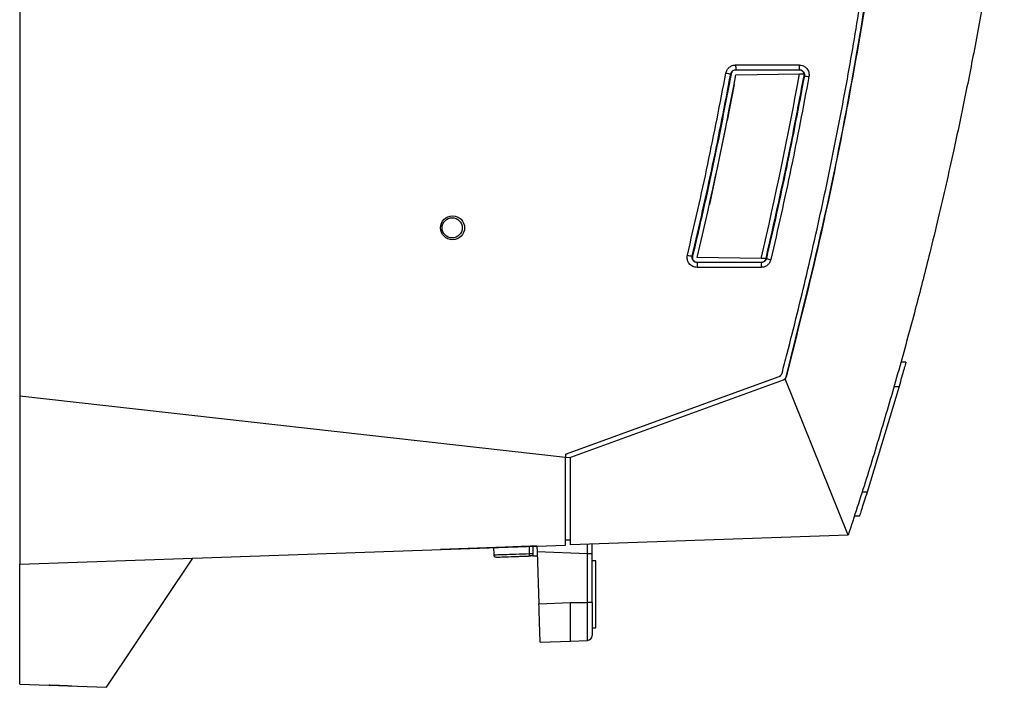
# Model space of a CAD drawing. Extents: x 189 to 1575, y -41 to 1223.
# Tile 1 of 60: x 189 to 394, y 391 to 530. Entities that reach past the tile are written whole.
import ezdxf

# ---------------------------------------------------------------- set-up
doc = ezdxf.new("R2010")
doc.units = 0
doc.layers.get('0').update_dxf_attribs({"linetype": 'CONTINUOUS'})

msp = doc.modelspace()

# ---------------------------------------------------------------- linework, layer by layer
at = {"color": 7, "linetype": 'Continuous'}
for p, q in [((189.13, 876.62), (189.13, 451.62)), ((338.16, 520.52), (351.38, 520.52)), ((338.19, 519.53), (351.41, 519.53)), ((338.19, 519.46), (338.19, 519.53)), ((351.41, 519.46), (338.19, 519.46)), ((351.41, 519.46), (351.41, 519.53)), ((351.45, 518.69), (352.38, 518.7)), ((337.14, 518.65), (337.21, 518.64)), ((338.19, 518.46), (351.45, 518.69)), ((352.4, 518.28), (352.47, 518.26)), ((337.82, 516.46), (336.37, 508.96)), ((336.07, 507.46), (332.69, 491.46)), ((329.11, 480.7), (329.18, 480.69)), ((343.45, 480.22), (330.15, 480.46)), ((344.47, 480.21), (343.45, 480.22)), ((344.55, 480.21), (344.48, 480.23)), ((189.13, 479.01), (189.08, 479.01)), ((343.47, 478.39), (330.12, 478.39)), ((330.15, 479.46), (330.15, 479.38)), ((330.15, 479.46), (343.51, 479.46)), ((343.51, 479.38), (330.15, 479.38)), ((343.51, 479.46), (343.51, 479.38)), ((373.6, 458.64), (372.57, 458.65)), ((302.76, 439.49), (347.19, 455.66)), ((361.58, 422.64), (348.46, 455.21)), ((348.02, 454.9), (303.76, 438.79)), ((372.18, 453.59), (365.53, 431.59)), ((371.14, 453.59), (372.18, 453.59)), ((189.13, 451.62), (302.76, 438.9)), ((189.13, 451.62), (189.13, 416.62)), ((302.76, 439.49), (302.76, 438.9)), ((302.76, 438.9), (303.76, 438.79)), ((302.76, 420.59), (302.76, 438.9)), ((303.76, 421.62), (303.76, 438.79)), ((303.76, 420.62), (303.76, 438.79)), ((365.53, 431.59), (364.48, 431.59)), ((363.94, 426.64), (362.89, 426.63)), ((361.58, 422.64), (303.76, 420.62)), ((225.13, 417.88), (302.76, 420.59)), ((295.25, 418.81), (295.25, 420.33)), ((295.93, 420.35), (295.91, 418.84)), ((296.77, 420.38), (295.93, 420.35)), ((296.77, 420.38), (296.81, 419.16)), ((303.76, 421.62), (302.76, 421.59)), ((308.26, 418.76), (308.26, 420.78)), ((290.17, 420.15), (276.69, 419.68)), ((287.75, 420.06), (287.78, 418.54)), ((287.75, 420.06), (287.78, 418.57)), ((291.57, 420.2), (291.57, 420.2)), ((295.25, 418.81), (295.91, 418.84)), ((295.9, 418.35), (295.27, 418.32)), ((295.9, 418.35), (296.84, 418.38)), ((307.3, 418.8), (296.81, 419.16)), ((296.81, 419.16), (297.19, 408.39)), ((307.3, 408.62), (307.3, 418.8)), ((308.26, 417.58), (308.26, 418.76)), ((189.13, 416.62), (225.13, 417.88)), ((189.13, 391.62), (189.13, 416.62)), ((207.13, 390.99), (225.13, 417.88)), ((308.26, 408.62), (308.26, 417.58)), ((309.06, 417.34), (308.26, 417.34)), ((297.19, 408.39), (303.76, 408.62)), ((303.76, 408.62), (307.3, 408.62)), ((308.26, 408.62), (307.3, 408.62)), ((308.26, 403.34), (309.06, 403.34)), ((297.46, 400.4), (303.76, 400.62)), ((303.76, 400.62), (307.3, 400.75)), ((189.13, 391.62), (207.13, 390.99))]:
    msp.add_line(p, q, dxfattribs=at)
at = {"color": 8, "linetype": 'Continuous'}
msp.add_line((307.3, 418.8), (307.3, 420.75), dxfattribs=at)
at = {"color": 7, "linetype": 'Continuous', "flags": 128}
msp.add_lwpolyline([(308.26, 418.76), (308.24, 418.77), (308.19, 418.77), (308.1, 418.77), (307.98, 418.77), (307.84, 418.78), (307.67, 418.79), (307.49, 418.79), (307.3, 418.8)], dxfattribs=at)
at = {"color": 7, "linetype": 'Continuous'}
msp.add_circle((279.13, 486.62), 2.1, dxfattribs=at)
for centre, radius, start, end in [((344.39, 561.93), 43.88, 259.1532, 260.4963), ((345.91, 520.29), 7.75, 178.2502, 185.6085), ((359.12, 520.29), 7.74, 178.2481, 185.614), ((-424.77, 660.08), 776, 346.61636, 349.48453), ((-424.77, 660.08), 789, 346.82356, 349.6768), ((360.51, 558.23), 40.77, 258.6262, 259.9759), ((336.4, 514.68), 34.75, 256.202, 257.8974), ((352.65, 511.59), 32.41, 255.537, 257.2355), ((337.87, 478.63), 7.75, 174.3915, 181.7498), ((351.21, 478.63), 7.74, 174.386, 181.7553), ((346.85, 456.6), 1, 290, 345.2271), ((307.26, 401.75), 1, 272, 0)]:
    msp.add_arc(centre, radius, start, end, dxfattribs=at)
msp.add_ellipse((279.22, 486.62), major_axis=(2.5, 0), ratio=0.99939, dxfattribs=at)
for points, knots in [([(348.65, 455.58), (351.29, 466.08), (356.58, 487.08), (362.89, 518.98), (368, 551.12), (371.77, 583.47), (374.21, 615.91), (375.42, 648.41), (375.11, 670.07), (374.95, 680.89)], [0, 0, 0, 0, 0.142675, 0.285456, 0.428476, 0.571532, 0.714551, 0.857329, 1, 1, 1, 1]), ([(347.82, 456.35), (348.17, 457.72), (349.97, 464.58), (353.02, 476.97), (356.75, 493.57), (359.55, 507.47), (362.14, 521.42), (364.5, 535.4), (366.56, 549.43), (368.4, 563.49), (370.02, 577.58), (371.33, 591.7), (372.42, 605.84), (373.28, 619.99), (373.84, 634.16), (374.17, 648.42), (374.3, 662.76), (374.08, 674.27), (373.98, 680.02)], [0, 0, 0, 0, 0.018826, 0.094136, 0.169445, 0.244755, 0.282408, 0.357718, 0.433027, 0.470681, 0.54599, 0.6213, 0.658953, 0.734262, 0.809572, 0.847225, 0.923595, 1, 1, 1, 1]), ([(369.11, 561.39), (367.92, 552.51), (365.54, 534.73), (360.81, 508.21), (355.3, 481.78), (350.87, 464.32), (348.65, 455.58)], [0, 0, 0, 0, 0.2491808, 0.4989077, 0.7491804, 1, 1, 1, 1]), ([(394.1, 561.39), (393.42, 556.74), (392.1, 547.74), (389.89, 534.71), (387.66, 522.58), (385.55, 512.06), (383.66, 503.2), (381.99, 495.74), (380.33, 488.58), (378.28, 480.15), (375.7, 470.08), (372.53, 458.38), (369.06, 446.35), (365.41, 434.38), (362.85, 426.53), (361.58, 422.64)], [0, 0, 0, 0, 0.098699, 0.191268, 0.277706, 0.358014, 0.416813, 0.468332, 0.518644, 0.571346, 0.650778, 0.737029, 0.826351, 0.914008, 1, 1, 1, 1]), ([(328.11, 480.93), (329.56, 487.23), (332.47, 499.81), (334.91, 512.49), (336.13, 518.83)], [0, 0, 0, 0, 0.500001, 1, 1, 1, 1]), ([(336.13, 518.83), (336.2, 519.06), (336.33, 519.52), (336.82, 520.07), (337.44, 520.45), (337.92, 520.5), (338.16, 520.52)], [0, 0, 0, 0, 0.250155, 0.50039, 0.750402, 1, 1, 1, 1]), ([(337.14, 518.65), (337.18, 518.77), (337.25, 519.01), (337.5, 519.3), (337.82, 519.49), (338.07, 519.51), (338.19, 519.53)], [0, 0, 0, 0, 0.249319, 0.501486, 0.749339, 1, 1, 1, 1]), ([(338.19, 519.46), (338.09, 519.45), (337.88, 519.43), (337.57, 519.27), (337.32, 518.99), (337.25, 518.76), (337.21, 518.64)], [0, 0, 0, 0, 0.219487, 0.466897, 0.73236, 1, 1, 1, 1]), ([(351.38, 520.52), (351.53, 520.51), (351.83, 520.49), (352.26, 520.34), (352.65, 520.11), (352.98, 519.79), (353.23, 519.41), (353.39, 518.99), (353.46, 518.54), (353.43, 518.23), (353.41, 518.09)], [0, 0, 0, 0, 0.125195, 0.250047, 0.374907, 0.499629, 0.623784, 0.749633, 0.875524, 1, 1, 1, 1]), ([(351.41, 519.53), (351.49, 519.52), (351.65, 519.51), (351.87, 519.44), (352.07, 519.31), (352.24, 519.15), (352.37, 518.95), (352.45, 518.73), (352.49, 518.5), (352.48, 518.34), (352.47, 518.26)], [0, 0, 0, 0, 0.125782, 0.250891, 0.374977, 0.49885, 0.622461, 0.74984, 0.876742, 1, 1, 1, 1]), ([(352.4, 518.28), (352.4, 518.39), (352.42, 518.62), (352.3, 518.95), (352.09, 519.22), (351.8, 519.4), (351.56, 519.45), (351.43, 519.46), (351.41, 519.46)], [0, 0, 0, 0, 0.1938234, 0.3871864, 0.589017, 0.7765058, 0.9668605, 1, 1, 1, 1]), ([(329.11, 480.7), (330.57, 487), (333.48, 499.6), (335.92, 512.3), (337.14, 518.65)], [0, 0, 0, 0, 0.499995, 1, 1, 1, 1]), ([(337.21, 518.64), (336.14, 513.05), (334.38, 503.91), (331.65, 491.27), (330, 484.22), (329.18, 480.69)], [0, 0, 0, 0, 0.439848, 0.719896, 1, 1, 1, 1]), ([(344.48, 480.23), (345.74, 485.77), (347.81, 494.86), (350.39, 507.56), (351.73, 514.7), (352.4, 518.28)], [0, 0, 0, 0, 0.43892, 0.719433, 1, 1, 1, 1]), ([(352.47, 518.26), (351.26, 511.9), (348.86, 499.16), (345.99, 486.53), (344.55, 480.21)], [0, 0, 0, 0, 0.499995, 1, 1, 1, 1]), ([(353.41, 518.09), (352.21, 511.71), (349.8, 498.96), (346.92, 486.31), (345.49, 479.99)], [0, 0, 0, 0, 0.499999, 1, 1, 1, 1]), ([(330.12, 478.39), (329.96, 478.4), (329.65, 478.42), (329.21, 478.59), (328.81, 478.83), (328.48, 479.16), (328.24, 479.56), (328.08, 480), (328.03, 480.47), (328.08, 480.78), (328.11, 480.93)], [0, 0, 0, 0, 0.124819, 0.250044, 0.374915, 0.499559, 0.62473, 0.749585, 0.874418, 1, 1, 1, 1]), ([(330.15, 479.38), (330.07, 479.39), (329.91, 479.4), (329.68, 479.49), (329.47, 479.62), (329.3, 479.79), (329.18, 479.99), (329.1, 480.22), (329.07, 480.46), (329.1, 480.62), (329.11, 480.7)], [0, 0, 0, 0, 0.121605, 0.251543, 0.378142, 0.499358, 0.625045, 0.74973, 0.874535, 1, 1, 1, 1]), ([(329.18, 480.69), (329.16, 480.58), (329.13, 480.35), (329.23, 480.02), (329.42, 479.74), (329.7, 479.55), (329.96, 479.47), (330.11, 479.46), (330.15, 479.46)], [0, 0, 0, 0, 0.187487, 0.375052, 0.560603, 0.744446, 0.931232, 1, 1, 1, 1]), ([(345.49, 479.99), (345.41, 479.77), (345.26, 479.33), (344.78, 478.81), (344.17, 478.46), (343.71, 478.41), (343.47, 478.39)], [0, 0, 0, 0, 0.249954, 0.499934, 0.749862, 1, 1, 1, 1]), ([(343.51, 479.46), (343.62, 479.47), (343.85, 479.49), (344.14, 479.66), (344.37, 479.91), (344.45, 480.12), (344.48, 480.23)], [0, 0, 0, 0, 0.257249, 0.505061, 0.750851, 1, 1, 1, 1]), ([(344.55, 480.21), (344.51, 480.1), (344.44, 479.87), (344.18, 479.6), (343.87, 479.42), (343.63, 479.4), (343.51, 479.38)], [0, 0, 0, 0, 0.249508, 0.500294, 0.74993, 1, 1, 1, 1]), ([(373.6, 458.64), (373.6, 458.62), (373.59, 458.58), (373.5, 458.27), (373.36, 457.79), (373.12, 456.93), (372.73, 455.53), (372.36, 454.24), (372.18, 453.59)], [0, 0, 0, 0, 0.125756, 0.250689, 0.376452, 0.503169, 0.750977, 1, 1, 1, 1]), ([(348.65, 455.58), (348.63, 455.52), (348.58, 455.37), (348.45, 455.18), (348.26, 455.01), (348.1, 454.94), (348.02, 454.9)], [0, 0, 0, 0, 0.222151, 0.462877, 0.722167, 1, 1, 1, 1]), ([(348.02, 454.9), (348.11, 454.94), (348.27, 455.01), (348.4, 455.14), (348.46, 455.21)], [0, 0, 0, 0, 0.48874, 1, 1, 1, 1]), ([(348.46, 455.21), (348.5, 455.27), (348.58, 455.38), (348.63, 455.52), (348.65, 455.58)], [0, 0, 0, 0, 0.504249, 1, 1, 1, 1]), ([(365.53, 431.59), (365.33, 430.95), (364.92, 429.68), (364.39, 428.03), (364.09, 427.1), (363.96, 426.7), (363.95, 426.66), (363.94, 426.64)], [0, 0, 0, 0, 0.251477, 0.503584, 0.75092, 0.874541, 1, 1, 1, 1]), ([(295.93, 420.35), (295.91, 420.35), (295.86, 420.35), (295.35, 420.33), (294.47, 420.3), (293.3, 420.26), (291.96, 420.21), (290.87, 420.17), (290.17, 420.15)], [0, 0, 0, 0, 0.13635, 0.271772, 0.505496, 0.634621, 0.763979, 1, 1, 1, 1]), ([(287.78, 418.57), (287.89, 418.58), (288.11, 418.58), (289.84, 418.64), (292.31, 418.72), (294.27, 418.78), (295.25, 418.81)], [0, 0, 0, 0, 0.249949, 0.500058, 0.749979, 1, 1, 1, 1]), ([(287.78, 418.57), (287.79, 418.51), (287.8, 418.37), (287.92, 418.21), (288.09, 418.1), (288.23, 418.09), (288.29, 418.08)], [0, 0, 0, 0, 0.249987, 0.499996, 0.749987, 1, 1, 1, 1]), ([(288.29, 418.08), (288.4, 418.08), (288.6, 418.09), (290.22, 418.15), (292.53, 418.23), (294.35, 418.29), (295.27, 418.32)], [0, 0, 0, 0, 0.250031, 0.500022, 0.750022, 1, 1, 1, 1]), ([(291.57, 418.2), (291.62, 418.2), (291.74, 418.2), (292.59, 418.23), (293.61, 418.27), (294.58, 418.3), (295.18, 418.32), (295.5, 418.33)], [0, 0, 0, 0, 0.2430042, 0.4992102, 0.711214, 0.8461102, 1, 1, 1, 1]), ([(295.27, 418.32), (295.27, 418.33), (295.27, 418.35), (295.26, 418.46), (295.26, 418.62), (295.25, 418.75), (295.25, 418.81)], [0, 0, 0, 0, 0.2500147, 0.4999905, 0.749995, 1, 1, 1, 1]), ([(295.91, 418.84), (295.91, 418.77), (295.9, 418.64), (295.9, 418.48), (295.9, 418.37), (295.9, 418.35), (295.9, 418.35)], [0, 0, 0, 0, 0.251459, 0.499999, 0.748056, 1, 1, 1, 1]), ([(309.06, 410.34), (309.06, 411.26), (309.06, 413.09), (309.06, 415.4), (309.06, 417.02), (309.06, 417.23), (309.06, 417.34)], [0, 0, 0, 0, 0.25, 0.5, 0.75, 1, 1, 1, 1]), ([(309.06, 403.34), (309.06, 403.44), (309.06, 403.65), (309.06, 405.27), (309.06, 407.59), (309.06, 409.42), (309.06, 410.34)], [0, 0, 0, 0, 0.25, 0.5, 0.75, 1, 1, 1, 1]), ([(297.46, 400.4), (297.46, 400.51), (297.45, 400.67), (297.42, 401.67), (297.38, 402.7), (297.34, 403.98), (297.27, 405.84), (297.22, 407.38), (297.19, 408.39)], [0, 0, 0, 0, 0.239541, 0.368462, 0.500099, 0.631719, 0.760594, 1, 1, 1, 1]), ([(303.76, 400.62), (303.76, 400.65), (303.76, 400.72), (303.76, 401.37), (303.76, 402.82), (303.76, 405), (303.76, 407), (303.76, 408.07), (303.76, 408.62)], [0, 0, 0, 0, 0.1304573, 0.257457, 0.5000012, 0.7425402, 0.8695405, 1, 1, 1, 1]), ([(307.3, 400.75), (307.3, 400.86), (307.3, 401.1), (307.3, 402.92), (307.3, 405.52), (307.3, 407.59), (307.3, 408.62)], [0, 0, 0, 0, 0.2499699, 0.4999996, 0.7500306, 1, 1, 1, 1]), ([(308.26, 408.62), (308.26, 407.71), (308.26, 405.91), (308.26, 403.64), (308.26, 402.05), (308.26, 401.85), (308.26, 401.75)], [0, 0, 0, 0, 0.250566, 0.500414, 0.750525, 1, 1, 1, 1]), ([(199.96, 391.24), (199.36, 391.26), (198.11, 391.31), (196.52, 391.36), (195.44, 391.4), (195.31, 391.4), (195.24, 391.41)], [0, 0, 0, 0, 0.240746, 0.499912, 0.759136, 1, 1, 1, 1])]:
    msp.add_open_spline(points, degree=3, knots=knots, dxfattribs=at)

doc.saveas('drawing.dxf')
